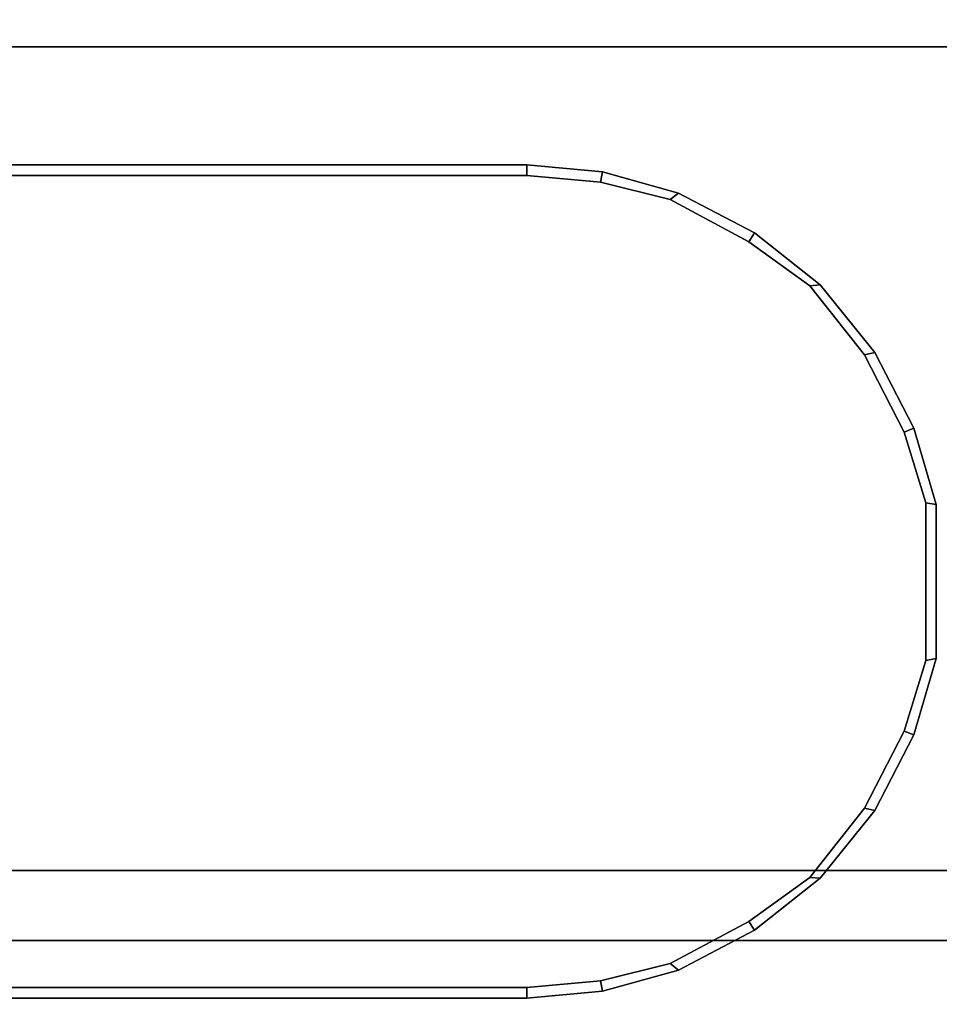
# Model space of a CAD drawing. Header units: inches. Extents: x 82 to 767, y -5 to 263.
# Tile 160 of 256: x 763.188 to 763.706, y 96.261 to 96.815. Entities that reach past the tile are written whole.
import ezdxf
from ezdxf.enums import TextEntityAlignment as Align

# ---------------------------------------------------------------- set-up
doc = ezdxf.new("R2010")
doc.units = ezdxf.units.IN
doc.header["$MEASUREMENT"] = 0
for name, color, linetype in [('A-FURN-3-COLLECTION-INFINITO-STORAGE-CASE-SIDE-EDGE-HORIZONTAL', 35, 'Continuous'), ('A-FURN-3-COLLECTION-INFINITO-STORAGE-CASE-SIDE-SURFACE-VERTICAL', 33, 'Continuous'), ('A-FURN-3-COLLECTION-INFINITO-STORAGE-STANCHION-BASE', 251, 'Continuous'), ('A-FURN-3-COLLECTION-INFINITO-STORAGE-STANCHION-MAIN', 33, 'Continuous'), ('A-FURN-HAWORTH-ATT', 7, 'Continuous')]:
    doc.layers.add(name, color=color, linetype=linetype)
doc.styles.get("Standard").update_dxf_attribs({"font": 'arial.ttf'})

# ---------------------------------------------------------------- blocks, each defined once
blk = doc.blocks.new('HCCS-IWBC-F2-3D-3')
at = {"layer": 'A-FURN-3-COLLECTION-INFINITO-STORAGE-STANCHION-BASE'}
for points in [[(-0.59055, 5.41064, 1.86856), (-0.55118, 5.41064, 1.82919), (-0.55118, -5.5829, 1.82918), (-0.59055, -5.5829, 1.86855)], [(-0.55118, 5.41064, 2.02604), (-0.59055, 5.41064, 1.98667), (-0.59055, -5.5829, 1.98666), (-0.55118, -5.5829, 2.02603)], [(-0.59055, 5.41064, 1.98667), (-0.59055, 5.41064, 1.86856), (-0.59055, -5.5829, 1.86855), (-0.59055, -5.5829, 1.98666)], [(-0.55118, 5.41064, 1.82919), (0.55118, 5.41064, 1.82919), (0.55118, -5.5829, 1.82918), (-0.55118, -5.5829, 1.82918)], [(-0.13841, 5.41064, 2.02604), (-0.55118, 5.41064, 2.02604), (-0.55118, -5.5829, 2.02603), (-0.13841, -5.5829, 2.02603)]]:
    blk.add_3dface(points, dxfattribs=at)
at = {"layer": 'A-FURN-3-COLLECTION-INFINITO-STORAGE-STANCHION-MAIN'}
for points, invisible_edges in [([(-0.66897, 4.30579, 89.4364), (-0.70867, 4.31803, 89.4364), (-0.79736, 4.31803, 89.4364), (-0.83705, 4.30579, 89.4364)], 10), ([(-0.83705, 4.30579, 2.82212), (-0.79736, 4.31803, 2.82212), (-0.70867, 4.31803, 2.82212), (-0.66897, 4.30579, 2.82212)], 10), ([(-0.62551, 4.28355, 89.4364), (-0.66897, 4.30579, 89.4364), (-0.83705, 4.30579, 89.4364), (-0.88051, 4.28355, 89.4364)], 10), ([(-0.88051, 4.28355, 2.82212), (-0.83705, 4.30579, 2.82212), (-0.66897, 4.30579, 2.82212), (-0.62551, 4.28355, 2.82212)], 10), ([(-0.58666, 4.2527, 89.4364), (-0.62551, 4.28355, 89.4364), (-0.88051, 4.28355, 89.4364), (-0.91937, 4.2527, 89.4364)], 10), ([(-0.91937, 4.2527, 2.82212), (-0.88051, 4.28355, 2.82212), (-0.62551, 4.28355, 2.82212), (-0.58666, 4.2527, 2.82212)], 10), ([(-0.5619, 4.21843, 89.4364), (-0.58666, 4.2527, 89.4364), (-0.91937, 4.2527, 89.4364), (-0.94412, 4.21843, 89.4364)], 10), ([(-0.94412, 4.21843, 2.82212), (-0.91937, 4.2527, 2.82212), (-0.58666, 4.2527, 2.82212), (-0.5619, 4.21843, 2.82212)], 10), ([(-0.53818, 4.17423, 89.4364), (-0.5619, 4.21843, 89.4364), (-0.94412, 4.21843, 89.4364), (-0.96784, 4.17423, 89.4364)], 10), ([(-0.96784, 4.17423, 2.82212), (-0.94412, 4.21843, 2.82212), (-0.5619, 4.21843, 2.82212), (-0.53818, 4.17423, 2.82212)], 10), ([(-0.5285, 4.13503, 89.4364), (-0.53818, 4.17423, 89.4364), (-0.96784, 4.17423, 89.4364), (-0.97753, 4.13503, 89.4364)], 10), ([(-0.97753, 4.13503, 2.82212), (-0.96784, 4.17423, 2.82212), (-0.53818, 4.17423, 2.82212), (-0.5285, 4.13503, 2.82212)], 10), ([(-0.52465, 4.09351, 89.4364), (-0.5285, 4.13503, 89.4364), (-0.97753, 4.13503, 89.4364), (-0.98137, 4.09351, 89.4364)], 10), ([(-0.98137, 4.09351, 2.82212), (-0.97753, 4.13503, 2.82212), (-0.5285, 4.13503, 2.82212), (-0.52465, 4.09351, 2.82212)], 10), ([(-0.98728, 3.54197, 3.35371), (-0.98728, 4.09351, 2.82409), (-0.98728, 2.75755, 2.82409)], 9), ([(-0.98728, 4.09351, 89.43444), (-0.98728, 3.79771, 88.64893), (-0.98728, 3.77825, 88.7468)], 9), ([(-0.98728, 4.09351, 89.43444), (-0.98728, 3.77825, 88.7468), (-0.98728, 3.72281, 88.82977)], 9), ([(-0.98728, 4.09351, 89.43444), (-0.98728, 3.72281, 88.82977), (-0.98728, 3.63984, 88.8852)], 9), ([(-0.98728, 4.09351, 89.43444), (-0.98728, 3.63984, 88.8852), (-0.98728, 3.54197, 88.90467)], 9), ([(-0.98728, 3.54197, 3.35371), (-0.98728, 3.54197, 3.35371), (-0.98728, 3.63984, 3.37318), (-0.98728, 4.09351, 2.82409)], 12), ([(-0.98728, 3.63984, 3.37318), (-0.98728, 3.63984, 3.37318), (-0.98728, 3.72281, 3.42862), (-0.98728, 4.09351, 2.82409)], 12), ([(-0.98728, 3.72281, 3.42862), (-0.98728, 3.72281, 3.42862), (-0.98728, 3.77825, 3.51159), (-0.98728, 4.09351, 2.82409)], 12), ([(-0.98728, 3.77825, 3.51159), (-0.98728, 3.77825, 3.51159), (-0.98728, 3.79771, 3.60945), (-0.98728, 4.09351, 2.82409)], 12), ([(-0.98728, 2.75755, 89.43444), (-0.98728, 2.75755, 89.43444), (-0.98728, 4.09351, 89.43444), (-0.98728, 3.54197, 88.90467)], 12), ([(-0.98728, 4.09351, 2.82409), (-0.98728, 3.79771, 3.60945), (-0.98728, 3.79771, 88.64893), (-0.98728, 4.09351, 89.43444)], 7), ([(-0.52465, 2.75689, 89.4364), (-0.52465, 4.09351, 89.4364), (-0.98137, 4.09351, 89.4364), (-0.98137, 2.75689, 89.4364)], 10), ([(-0.98137, 2.75689, 2.82212), (-0.98137, 4.09351, 2.82212), (-0.52465, 4.09351, 2.82212), (-0.52465, 2.75689, 2.82212)], 10), ([(-0.51875, 3.79771, 9.90982), (-0.51875, 3.66984, 8.33388), (-0.51875, 3.66984, 3.60886), (-0.51875, 4.09351, 2.82409)], 15), ([(-0.51875, 2.75755, 2.82409), (-0.51875, 2.75755, 2.82409), (-0.51875, 4.09351, 2.82409), (-0.51875, 3.54197, 3.48099)], 12), ([(-0.51875, 3.66011, 88.69786), (-0.51875, 3.66011, 88.69786), (-0.51875, 3.66984, 88.64947), (-0.51875, 4.09351, 89.43444)], 12), ([(-0.51875, 3.63239, 88.73935), (-0.51875, 3.63239, 88.73935), (-0.51875, 3.66011, 88.69786), (-0.51875, 4.09351, 89.43444)], 12), ([(-0.51875, 3.59091, 88.76707), (-0.51875, 3.59091, 88.76707), (-0.51875, 3.63239, 88.73935), (-0.51875, 4.09351, 89.43444)], 12), ([(-0.51875, 3.54197, 88.7768), (-0.51875, 3.54197, 88.7768), (-0.51875, 3.59091, 88.76707), (-0.51875, 4.09351, 89.43444)], 12), ([(-0.51875, 4.09351, 89.43444), (-0.51875, 3.79771, 87.07466), (-0.51875, 3.79771, 9.90982), (-0.51875, 4.09351, 2.82409)], 7), ([(-0.51875, 4.09351, 2.82409), (-0.51875, 3.59091, 3.49072), (-0.51875, 3.54197, 3.48099)], 9), ([(-0.51875, 4.09351, 2.82409), (-0.51875, 3.63239, 3.51904), (-0.51875, 3.59091, 3.49072)], 9), ([(-0.51875, 4.09351, 2.82409), (-0.51875, 3.66011, 3.55992), (-0.51875, 3.63239, 3.51904)], 9), ([(-0.51875, 4.09351, 2.82409), (-0.51875, 3.66984, 3.60886), (-0.51875, 3.66011, 3.55992)], 9), ([(-0.51875, 3.54197, 88.7768), (-0.51875, 4.09351, 89.43444), (-0.51875, 2.75755, 89.43444)], 9), ([(-0.51875, 3.79771, 87.07466), (-0.51875, 4.09351, 89.43444), (-0.51875, 3.66984, 88.64947)], 11)]:
    blk.add_3dface(points, dxfattribs=dict(at, invisible_edges=invisible_edges))
at = {"layer": 'A-FURN-HAWORTH-ATT', "flags": 1}
for tag, p in [('HAWMC', (0, 0)), ('HAWMC', (0, 0)), ('HAWPN', (0, -0.16667)), ('HAWPN', (0, -0.16667)), ('HAWSN', (0, -0.33333)), ('HAWSN', (0, -0.33333))]:
    blk.add_attdef(tag, text='', height=0.1, dxfattribs=at).set_placement(p, align=Align.TOP_CENTER)
at = {"layer": 'A-FURN-3-COLLECTION-INFINITO-STORAGE-STANCHION-MAIN'}
mesh = blk.add_polymesh((18, 2), dxfattribs=at)
for k, corner in enumerate([(-0.98728, 2.75755, 89.43444), (-0.98137, 2.75689, 89.4364), (-0.98728, 4.09351, 89.43444), (-0.98137, 4.09351, 89.4364), (-0.98336, 4.13613, 89.43444), (-0.97753, 4.13503, 89.4364), (-0.97145, 4.1789, 89.43444), (-0.96784, 4.17423, 89.4364), (-0.94909, 4.22168, 89.43444), (-0.94412, 4.21843, 89.4364), (-0.91989, 4.25858, 89.43444), (-0.91937, 4.2527, 89.4364), (-0.88184, 4.28931, 89.43444), (-0.88051, 4.28355, 89.4364), (-0.83924, 4.3113, 89.43444), (-0.83705, 4.30579, 89.4364), (-0.79634, 4.32384, 89.43444), (-0.79736, 4.31803, 89.4364), (-0.70968, 4.32384, 89.43444), (-0.70867, 4.31803, 89.4364), (-0.66678, 4.3113, 89.43444), (-0.66897, 4.30579, 89.4364), (-0.62418, 4.2893, 89.43444), (-0.62551, 4.28355, 89.4364), (-0.58614, 4.25858, 89.43444), (-0.58666, 4.2527, 89.4364), (-0.55694, 4.22168, 89.43444), (-0.5619, 4.21843, 89.4364), (-0.53457, 4.1789, 89.43444), (-0.53818, 4.17423, 89.4364), (-0.52266, 4.13613, 89.43444), (-0.5285, 4.13503, 89.4364), (-0.51875, 4.09351, 89.43444), (-0.52465, 4.09351, 89.4364), (-0.51875, 2.75755, 89.43444), (-0.52465, 2.75689, 89.4364)]):
    mesh.set_mesh_vertex(divmod(k, 2), corner)
mesh = blk.add_polymesh((18, 2), dxfattribs=at)
for k, corner in enumerate([(-0.98137, 2.75689, 2.82212), (-0.98728, 2.75755, 2.82409), (-0.98137, 4.09351, 2.82212), (-0.98728, 4.09351, 2.82409), (-0.97753, 4.13503, 2.82212), (-0.98336, 4.13613, 2.82409), (-0.96784, 4.17423, 2.82212), (-0.97145, 4.1789, 2.82409), (-0.94412, 4.21843, 2.82212), (-0.94909, 4.22168, 2.82409), (-0.91937, 4.2527, 2.82212), (-0.91989, 4.25858, 2.82409), (-0.88051, 4.28355, 2.82212), (-0.88184, 4.28931, 2.82409), (-0.83705, 4.30579, 2.82212), (-0.83924, 4.3113, 2.82409), (-0.79736, 4.31803, 2.82212), (-0.79634, 4.32384, 2.82409), (-0.70867, 4.31803, 2.82212), (-0.70968, 4.32384, 2.82409), (-0.66897, 4.30579, 2.82212), (-0.66678, 4.3113, 2.82409), (-0.62551, 4.28355, 2.82212), (-0.62418, 4.2893, 2.82409), (-0.58666, 4.2527, 2.82212), (-0.58614, 4.25858, 2.82409), (-0.5619, 4.21843, 2.82212), (-0.55694, 4.22168, 2.82409), (-0.53818, 4.17423, 2.82212), (-0.53457, 4.1789, 2.82409), (-0.5285, 4.13503, 2.82212), (-0.52266, 4.13613, 2.82409), (-0.52465, 4.09351, 2.82212), (-0.51875, 4.09351, 2.82409), (-0.52465, 2.75689, 2.82212), (-0.51875, 2.75755, 2.82409)]):
    mesh.set_mesh_vertex(divmod(k, 2), corner)
mesh = blk.add_polymesh((2, 16), dxfattribs=at)
for k, corner in enumerate([(-0.51875, 4.09351, 2.82409), (-0.52266, 4.13613, 2.82409), (-0.53457, 4.1789, 2.82409), (-0.55694, 4.22168, 2.82409), (-0.58614, 4.25858, 2.82409), (-0.62418, 4.28931, 2.82409), (-0.66678, 4.3113, 2.82409), (-0.70968, 4.32384, 2.82409), (-0.79634, 4.32384, 2.82409), (-0.83924, 4.3113, 2.82409), (-0.88184, 4.28931, 2.82409), (-0.91989, 4.25858, 2.82409), (-0.94909, 4.22168, 2.82409), (-0.97145, 4.1789, 2.82409), (-0.98336, 4.13613, 2.82409), (-0.98728, 4.09351, 2.82409), (-0.51875, 4.09351, 89.43444), (-0.52266, 4.13613, 89.43444), (-0.53457, 4.1789, 89.43444), (-0.55694, 4.22168, 89.43444), (-0.58614, 4.25858, 89.43444), (-0.62418, 4.28931, 89.43444), (-0.66678, 4.3113, 89.43444), (-0.70968, 4.32384, 89.43444), (-0.79634, 4.32384, 89.43444), (-0.83924, 4.3113, 89.43444), (-0.88184, 4.28931, 89.43444), (-0.91989, 4.25858, 89.43444), (-0.94909, 4.22168, 89.43444), (-0.97145, 4.1789, 89.43444), (-0.98336, 4.13613, 89.43444), (-0.98728, 4.09351, 89.43444)]):
    mesh.set_mesh_vertex(divmod(k, 16), corner)
blk = doc.blocks.new('HCCS-IWBC-C2W1-3D-3')
at = {"layer": 'A-FURN-3-COLLECTION-INFINITO-STORAGE-CASE-SIDE-EDGE-HORIZONTAL'}
for points in [[(32.45491, -8.42244, 16.10182), (32.49491, -8.42244, 16.06182), (32.49491, 4.88349, 16.06182), (32.45491, 4.88349, 16.10182)], [(32.49491, -8.42244, -3.54318), (32.45491, -8.42244, -3.58318), (32.45491, 4.88349, -3.58318), (32.49491, 4.88349, -3.54318)]]:
    blk.add_3dface(points, dxfattribs=at)
at = {"layer": 'A-FURN-3-COLLECTION-INFINITO-STORAGE-CASE-SIDE-SURFACE-VERTICAL'}
blk.add_3dface([(32.49491, 4.88349, 16.06182), (32.49491, -8.42244, 16.06182), (32.49491, -8.42244, -3.54318), (32.49491, 4.88349, -3.54318)], dxfattribs=at)
at = {"layer": 'A-FURN-HAWORTH-ATT', "flags": 1}
for tag, p in [('HAWMC', (0, 0)), ('HAWPN', (0, -0.16667)), ('HAWSN', (0, -0.33333))]:
    blk.add_attdef(tag, text='', height=0.1, dxfattribs=at).set_placement(p, align=Align.TOP_CENTER)

msp = doc.modelspace()

# ---------------------------------------------------------------- block references
for name, p, rotation in [('HCCS-IWBC-F2-3D-3', (759.37994, 95.74556), 269.9999999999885), ('HCCS-IWBC-C2W1-3D-3', (759.37994, 129.2942), 270)]:
    msp.add_blockref(name, p, dxfattribs=dict(rotation=rotation))

doc.saveas('drawing.dxf')
